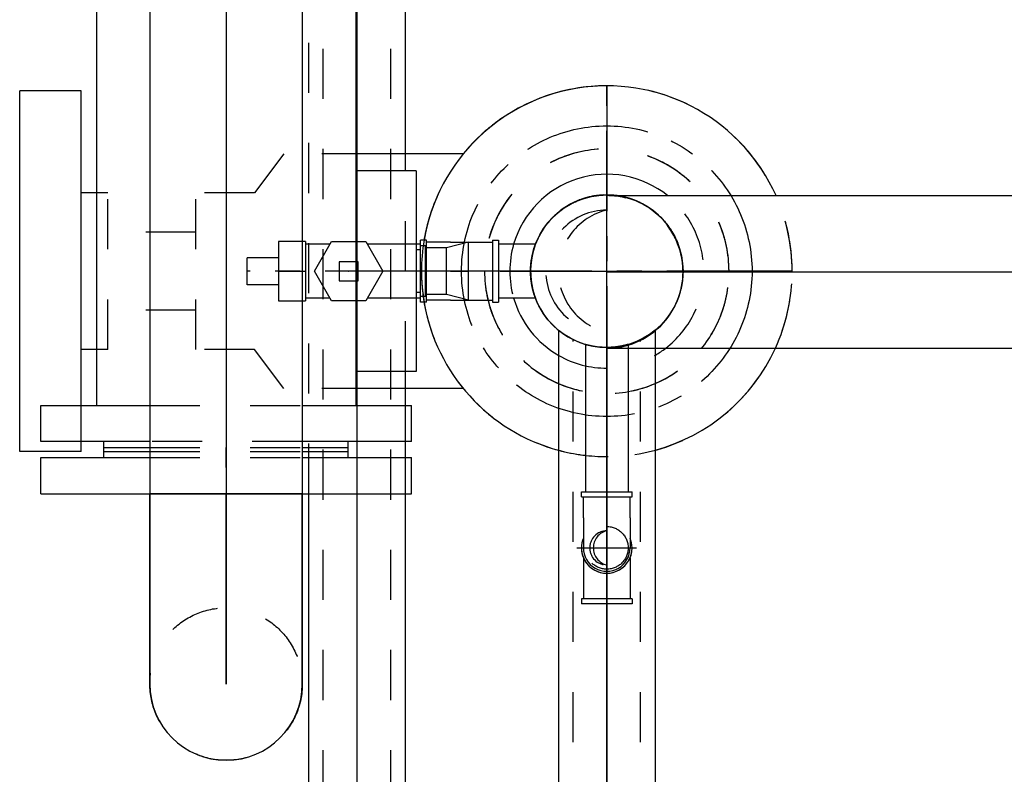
# Model space of a CAD drawing. Extents: x -156717 to 425753, y -51191 to 363295.
# Tile 124 of 256: x 86944 to 87435, y 111873 to 112250. Entities that reach past the tile are written whole.
import ezdxf
from ezdxf.enums import TextEntityAlignment as Align
from ezdxf.lldxf.tags import DXFTag

# ---------------------------------------------------------------- set-up
doc = ezdxf.new("R2010")
doc.units = 0
doc.header["$LTSCALE"] = 50
doc.linetypes.add('CENTER', pattern=[2, 1.25, -0.25, 0.25, -0.25])
doc.linetypes.add('STREEPJES', pattern=[0.1, 0.05, -0.05])
doc.layers.get('0').update_dxf_attribs({"linetype": 'CONTINUOUS'})
for name, color, linetype in [('WL541---_D', 111, 'CONTINUOUS'), ('WL541---_HARTLIJN', 8, 'CONTINUOUS'), ('WL561---_AANVOER_D', 20, 'CONTINUOUS'), ('WL561---_AANVOER_HARTLIJ', 8, 'CONTINUOUS'), ('WL561---_RETOUR_D', 21, 'CONTINUOUS'), ('WL561---_RETOUR_HARTLIJN', 8, 'CONTINUOUS')]:
    doc.layers.add(name, color=color, linetype=linetype)
doc.styles.add('BURO-025', font='ARIAL.TTF', dxfattribs={"height": 125})
tags = doc.linetypes.add('CENTER2', pattern=[28.575, 19.05, -3.175, 3.175, -3.175]).pattern_tags.tags
tags[10:11] = [DXFTag(74, 4), DXFTag(75, 0), DXFTag(340, '0'), DXFTag(46, 1.0), DXFTag(50, 0.0), DXFTag(44, 0.0), DXFTag(45, 0.0)]
tags[8:9] = [DXFTag(74, 4), DXFTag(75, 0), DXFTag(340, '0'), DXFTag(46, 1.0), DXFTag(50, 0.0), DXFTag(44, 0.0), DXFTag(45, 0.0)]
tags[6:7] = [DXFTag(74, 4), DXFTag(75, 0), DXFTag(340, '0'), DXFTag(46, 1.0), DXFTag(50, 0.0), DXFTag(44, 0.0), DXFTag(45, 0.0)]
tags[4:5] = [DXFTag(74, 4), DXFTag(75, 0), DXFTag(340, '0'), DXFTag(46, 1.0), DXFTag(50, 0.0), DXFTag(44, 0.0), DXFTag(45, 0.0)]

# ---------------------------------------------------------------- blocks, each defined once
blk = doc.blocks.new('*U1213')
at = {"color": 8, "linetype": 'STREEPJES', "ltscale": 10}
for p, q in [((37.26, 16.85, -605.52), (1033.26, 16.85, -605.52)), ((37.26, -16.85, -605.52), (1033.26, -16.85, -605.52))]:
    blk.add_line(p, q, dxfattribs=at)
at = {"layer": 'WL561---_RETOUR_HARTLIJN', "linetype": 'CENTER2'}
blk.add_line((0, 0, -605.52), (1033.26, 0, -605.52), dxfattribs=at)
at = {"layer": 'WL561---_RETOUR_D', "color": 2, "style": 'BURO-025'}
blk.add_attdef('POSNR', text='', height=125, dxfattribs=at).set_placement((0, 0), align=Align.MIDDLE)
blk = doc.blocks.new('*U1216')
at = {"color": 8, "linetype": 'STREEPJES', "ltscale": 10}
for p, q in [((216.31, 16.85, -694.47), (917.2, 16.85, -694.47)), ((216.31, -16.85, -694.47), (917.2, -16.85, -694.47))]:
    blk.add_line(p, q, dxfattribs=at)
blk.add_spline([(989.36, 0, -694.47), (989.01, -5.21, -694.47), (988.05, -9.9, -694.47), (986.84, -13.63, -694.47), (985.82, -16.03, -694.47), (985.43, -16.85, -694.47), (985.82, -16.03, -694.47), (986.84, -13.63, -694.47), (988.05, -9.9, -694.47), (989.01, -5.21, -694.47), (989.36, 0, -694.47), (989.01, 5.21, -694.47), (988.05, 9.9, -694.47), (986.84, 13.63, -694.47), (985.82, 16.03, -694.47), (985.43, 16.85, -694.47), (985.82, 16.03, -694.47), (986.84, 13.63, -694.47), (988.05, 9.9, -694.47), (989.01, 5.21, -694.47), (989.36, 0, -694.47)], degree=3, dxfattribs=at)
at = {"layer": 'WL561---_AANVOER_HARTLIJ', "linetype": 'CENTER2'}
blk.add_line((0, 0, -694.47), (917.2, 0, -694.47), dxfattribs=at)
at = {"layer": 'WL561---_AANVOER_D', "color": 2, "style": 'BURO-025'}
blk.add_attdef('POSNR', text='', height=125, dxfattribs=at).set_placement((0, 0), align=Align.MIDDLE)
blk = doc.blocks.new('*U1220')
at = {"color": 8, "linetype": 'STREEPJES', "ltscale": 10}
for p, q in [((0, 13.45, -1826.69), (18.46, 13.45, -1826.69)), ((0, -13.45, -1826.69), (18.46, -13.45, -1826.69))]:
    blk.add_line(p, q, dxfattribs=at)
blk.add_spline([(2.46, 0, -1826.69), (2.23, -4.16, -1826.69), (1.63, -7.91, -1826.69), (0.87, -10.88, -1826.69), (0.24, -12.79, -1826.69), (0, -13.45, -1826.69), (0.24, -12.79, -1826.69), (0.87, -10.88, -1826.69), (1.63, -7.91, -1826.69), (2.23, -4.16, -1826.69), (2.46, 0, -1826.69), (2.23, 4.16, -1826.69), (1.63, 7.91, -1826.69), (0.87, 10.88, -1826.69), (0.24, 12.79, -1826.69), (0, 13.45, -1826.69), (0.24, 12.79, -1826.69), (0.87, 10.88, -1826.69), (1.63, 7.91, -1826.69), (2.23, 4.16, -1826.69), (2.46, 0, -1826.69)], degree=3, dxfattribs=at)
at = {"layer": 'WL561---_AANVOER_HARTLIJ', "linetype": 'CENTER2'}
blk.add_line((0, 0, -1826.69), (33.46, 0, -1826.69), dxfattribs=at)
at = {"layer": 'WL561---_AANVOER_D', "color": 2, "style": 'BURO-025'}
blk.add_attdef('POSNR', text='', height=125, dxfattribs=at).set_placement((0, 0), align=Align.MIDDLE)
blk = doc.blocks.new('*U1221')
at = {"color": 8, "linetype": 'STREEPJES', "ltscale": 10}
for p, q in [((-12, 15.45, -1826.69), (-15, 15.45, -1826.69)), ((-15, -15.45, -1826.69), (-15, 15.45, -1826.69)), ((-12, -15.45, -1826.69), (-12, 15.45, -1826.69)), ((0, 14.45, -1826.69), (-12, 14.45, -1826.69)), ((0, 14.45, -1826.69), (11, 11.65, -1826.69)), ((0, 14.45, -1826.69), (0, -14.45, -1826.69)), ((11, 11.65, -1826.69), (21.4, 11.65, -1826.69)), ((11, 11.65, -1826.69), (11, -11.65, -1826.69)), ((21.4, 12.65, -1826.69), (24, 12.65, -1826.69)), ((21.4, 12.65, -1826.69), (21.4, -12.65, -1826.69)), ((24, 12.65, -1826.69), (24, -12.65, -1826.69)), ((0, -14.45, -1826.69), (-12, -14.45, -1826.69)), ((0, -14.45, -1826.69), (11, -11.65, -1826.69)), ((11, -11.65, -1826.69), (21.4, -11.65, -1826.69)), ((21.4, -12.65, -1826.69), (24, -12.65, -1826.69)), ((-12, -15.45, -1826.69), (-15, -15.45, -1826.69))]:
    blk.add_line(p, q, dxfattribs=at)
at = {"layer": 'WL561---_AANVOER_HARTLIJ', "linetype": 'CENTER2'}
blk.add_line((0, 0, -1826.69), (11, 0, -1826.69), dxfattribs=at)
at = {"layer": 'WL561---_AANVOER_D', "color": 2, "style": 'BURO-025'}
blk.add_attdef('POSNR', text='', height=125, dxfattribs=at).set_placement((0, 0), align=Align.MIDDLE)
blk = doc.blocks.new('*U1222')
at = {"color": 2, "ltscale": 10}
for p, q in [((15, 50, -1826.69), (45, 50, -1826.69)), ((15, -50, -1826.69), (15, 50, -1826.69)), ((45, 50, -1826.69), (45, -50, -1826.69)), ((13, 10.65, -1826.69), (15, 10.65, -1826.69)), ((13, -10.65, -1826.69), (15, -10.65, -1826.69)), ((15, -50, -1826.69), (45, -50, -1826.69))]:
    blk.add_line(p, q, dxfattribs=at)
at = {"layer": 'WL561---_AANVOER_D', "color": 2, "style": 'BURO-025', "flags": 1}
for tag in ['TYPE', 'FABR']:
    blk.add_attdef(tag, text='', height=125, dxfattribs=at).set_placement((0, 0), align=Align.MIDDLE)
blk = doc.blocks.new('*U1232')
at = {"color": 2, "ltscale": 10}
for p, q in [((-12, 15.45, -497.19), (-15, 15.45, -497.19)), ((-15, 12.65, -497.19), (-15, 15.45, -497.19)), ((-12, 11.65, -497.19), (-12, 15.45, -497.19)), ((0, 14.45, -497.19), (-12, 14.45, -497.19)), ((0, 14.45, -497.19), (9, 14.45, -497.19)), ((-15, -15.45, -497.19), (-15, -12.65, -497.19)), ((-12, -15.45, -497.19), (-12, -11.65, -497.19)), ((0, -14.45, -497.19), (-12, -14.45, -497.19)), ((0, -14.45, -497.19), (9, -14.45, -497.19)), ((-12, -15.45, -497.19), (-15, -15.45, -497.19))]:
    blk.add_line(p, q, dxfattribs=at)
at = {"color": 8, "linetype": 'STREEPJES', "ltscale": 10}
for p, q in [((21, 15.45, -497.19), (24, 15.45, -497.19)), ((21, 15.45, -497.19), (21, -15.45, -497.19)), ((24, 15.45, -497.19), (24, -15.45, -497.19)), ((-15, -12.65, -497.19), (-15, 12.65, -497.19)), ((-12, -11.65, -497.19), (-12, 11.65, -497.19)), ((9, 14.45, -497.19), (21, 14.45, -497.19)), ((9, -14.45, -497.19), (21, -14.45, -497.19)), ((21, -15.45, -497.19), (24, -15.45, -497.19))]:
    blk.add_line(p, q, dxfattribs=at)
at = {"layer": 'WL561---_AANVOER_HARTLIJ', "linetype": 'CENTER'}
blk.add_line((0, 0, -497.19), (9, 0, -497.19), dxfattribs=at)
at = {"layer": 'WL561---_AANVOER_D', "color": 2, "style": 'BURO-025'}
blk.add_attdef('POSNR', text='', height=125, dxfattribs=at).set_placement((0, 0), align=Align.MIDDLE)
at = {"layer": 'WL561---_AANVOER_D', "color": 2, "style": 'BURO-025', "flags": 1}
blk.add_attdef('FABR', text='', height=125, dxfattribs=at).set_placement((0, 0), align=Align.MIDDLE)
blk = doc.blocks.new('*U1233')
at = {"color": 8, "linetype": 'STREEPJES', "ltscale": 10}
for p, q in [((33.67, 0, -497.19), (42.21, 14.79, -497.19)), ((42.21, 14.79, -497.19), (59.29, 14.79, -497.19)), ((59.29, 14.79, -497.19), (67.83, 0, -497.19)), ((85.72, 14.79, -497.19), (72.27, 14.79, -497.19)), ((72.27, 0, -497.19), (72.27, 14.79, -497.19)), ((85.72, 0, -497.19), (85.72, 14.79, -497.19)), ((17, 13.45, -497.19), (41.43, 13.45, -497.19)), ((60.07, 13.45, -497.19), (72.27, 13.45, -497.19)), ((85.72, 6.73, -497.19), (101.5, 6.73, -497.19)), ((101.5, 6.73, -497.19), (101.5, -6.73, -497.19)), ((45.99, 4.76, -497.19), (45.99, -4.76, -497.19)), ((55.51, 4.76, -497.19), (45.99, 4.76, -497.19)), ((55.51, -4.76, -497.19), (55.51, 4.76, -497.19)), ((67.83, 0, -497.19), (59.29, -14.79, -497.19)), ((85.72, 0, -497.19), (72.27, 0, -497.19)), ((72.27, -14.79, -497.19), (72.27, 0, -497.19)), ((85.72, -14.79, -497.19), (85.72, 0, -497.19)), ((42.21, -14.79, -497.19), (33.67, 0, -497.19)), ((45.99, -4.76, -497.19), (55.51, -4.76, -497.19)), ((85.72, -6.73, -497.19), (101.5, -6.73, -497.19)), ((17, -13.45, -497.19), (41.43, -13.45, -497.19)), ((60.07, -13.45, -497.19), (72.27, -13.45, -497.19)), ((59.29, -14.79, -497.19), (42.21, -14.79, -497.19)), ((72.27, -14.79, -497.19), (85.72, -14.79, -497.19))]:
    blk.add_line(p, q, dxfattribs=at)
at = {"color": 2, "ltscale": 10}
for p, q in [((15, 13.45, -497.19), (17, 13.45, -497.19)), ((15, -13.45, -497.19), (17, -13.45, -497.19))]:
    blk.add_line(p, q, dxfattribs=at)
at = {"layer": 'WL561---_AANVOER_HARTLIJ', "linetype": 'CENTER'}
blk.add_line((0, 0, -497.19), (101.5, 0, -497.19), dxfattribs=at)
blk.add_circle((50.75, 0, -497.19), 0.075, dxfattribs=at)
at = {"layer": 'WL561---_AANVOER_D', "color": 2, "style": 'BURO-025'}
blk.add_attdef('POSNR', text='', height=125, dxfattribs=at).set_placement((0, 0), align=Align.MIDDLE)
at = {"layer": 'WL561---_AANVOER_D', "color": 2, "style": 'BURO-025', "flags": 1}
for tag in ['TYPE', 'FABR']:
    blk.add_attdef(tag, text='', height=125, dxfattribs=at).set_placement((0, 0), align=Align.MIDDLE)
blk = doc.blocks.new('*U1236')
at = {"color": 2, "ltscale": 10}
for p, q in [((-142, 92.5, -1497.5), (-124, 92.5, -1497.5)), ((-142, 38.05, -1497.5), (-142, 92.5, -1497.5)), ((-124, 92.5, -1497.5), (-124, 38.05, -1497.5)), ((142, 92.5, -1497.5), (124, 92.5, -1497.5)), ((124, 38.05, -1497.5), (124, 92.5, -1497.5)), ((142, 92.5, -1497.5), (142, 38.05, -1497.5)), ((-124, 64.75, -1497.5), (124, 64.75, -1497.5)), ((-145, 61, -1497.5), (-142, 61, -1497.5)), ((-145, 61, -1497.5), (-145, 38.05, -1497.5)), ((145, 61, -1497.5), (142, 61, -1497.5)), ((145, 38.05, -1497.5), (145, 61, -1497.5)), ((-145, -38.05, -1497.5), (-145, -61, -1497.5)), ((-142, -92.5, -1497.5), (-142, -38.05, -1497.5)), ((-124, -38.05, -1497.5), (-124, -92.5, -1497.5)), ((124, -92.5, -1497.5), (124, -38.05, -1497.5)), ((142, -38.05, -1497.5), (142, -92.5, -1497.5)), ((145, -61, -1497.5), (145, -38.05, -1497.5)), ((-145, -61, -1497.5), (-142, -61, -1497.5)), ((145, -61, -1497.5), (142, -61, -1497.5)), ((-124, -64.75, -1497.5), (124, -64.75, -1497.5)), ((-142, -92.5, -1497.5), (-124, -92.5, -1497.5)), ((142, -92.5, -1497.5), (124, -92.5, -1497.5))]:
    blk.add_line(p, q, dxfattribs=at)
at = {"color": 8, "linetype": 'STREEPJES', "ltscale": 10}
for p, q in [((-145, 38.05, -1497.5), (-145, -38.05, -1497.5)), ((-142, -38.05, -1497.5), (-142, 38.05, -1497.5)), ((-124, 38.05, -1497.5), (-124, -38.05, -1497.5)), ((124, -38.05, -1497.5), (124, 38.05, -1497.5)), ((142, 38.05, -1497.5), (142, -38.05, -1497.5)), ((145, -38.05, -1497.5), (145, 38.05, -1497.5))]:
    blk.add_line(p, q, dxfattribs=at)
at = {"layer": 'WL561---_RETOUR_HARTLIJN', "linetype": 'CENTER'}
blk.add_line((-145, 0, -1497.5), (145, 0, -1497.5), dxfattribs=at)
at = {"layer": 'WL561---_RETOUR_D', "color": 2, "style": 'BURO-025'}
blk.add_attdef('POSNR', text='', height=125, dxfattribs=at).set_placement((0, 0), align=Align.MIDDLE)
at = {"layer": 'WL561---_RETOUR_D', "color": 2, "style": 'BURO-025', "flags": 1}
for tag in ['TYPE', 'FABR']:
    blk.add_attdef(tag, text='', height=125, dxfattribs=at).set_placement((0, 0), align=Align.MIDDLE)
blk = doc.blocks.new('*U1240')
at = {"color": 8, "linetype": 'STREEPJES', "ltscale": 10}
for p, q in [((0, 38.05, -1687.5), (15, 38.05, -1687.5)), ((0, -18.8, -1687.5), (0, 38.05, -1687.5))]:
    blk.add_line(p, q, dxfattribs=at)
at = {"color": 0, "ltscale": 10}
for p, q in [((15, 38.05, -1687.5), (336, 38.05, -1687.5)), ((336, 38.05, -1687.5), (336, -38.05, -1687.5)), ((0, -38.05, -1687.5), (0, -18.8, -1687.5)), ((0, -38.05, -1687.5), (336, -38.05, -1687.5))]:
    blk.add_line(p, q, dxfattribs=at)
at = {"layer": 'WL561---_RETOUR_HARTLIJN', "linetype": 'CENTER2'}
blk.add_line((0, 0, -1687.5), (336, 0, -1687.5), dxfattribs=at)
at = {"layer": 'WL561---_RETOUR_D', "color": 2, "style": 'BURO-025'}
blk.add_attdef('POSNR', text='', height=125, dxfattribs=at).set_placement((0, 0), align=Align.MIDDLE)
blk = doc.blocks.new('*U1241')
at = {"color": 0, "ltscale": 10}
for p, q in [((-38.05, 82.49, -1687.5), (-38.05, 95, -1687.5)), ((-38.05, 95, -1687.5), (38.05, 95, -1687.5)), ((38.05, 82.49, -1687.5), (38.05, 95, -1687.5)), ((-38.05, 58.33, -1687.5), (-38.05, 82.49, -1687.5)), ((38.05, 58.33, -1687.5), (38.05, 82.49, -1687.5)), ((-38.05, 36.67, -1687.5), (-38.05, 58.33, -1687.5)), ((38.05, 36.67, -1687.5), (38.05, 58.33, -1687.5)), ((-38.05, 18.98, -1687.5), (-38.05, 36.67, -1687.5)), ((38.05, 18.98, -1687.5), (38.05, 36.67, -1687.5)), ((-38.05, 6.47, -1687.5), (-38.05, 18.98, -1687.5)), ((38.05, 6.47, -1687.5), (38.05, 18.98, -1687.5)), ((-38.05, 0, -1687.5), (-38.05, 6.47, -1687.5)), ((38.05, 0, -1687.5), (38.05, 6.47, -1687.5))]:
    blk.add_line(p, q, dxfattribs=at)
blk.add_arc((0, 0, -1687.5), 38.05, 180, 0, dxfattribs=at)
at = {"layer": 'WL561---_RETOUR_HARTLIJN', "linetype": 'CENTER2'}
blk.add_line((0, 0, -1687.5), (0, 95, -1687.5), dxfattribs=at)
at = {"layer": 'WL561---_RETOUR_D', "color": 2, "style": 'BURO-025'}
blk.add_attdef('POSNR', text='', height=125, dxfattribs=at).set_placement((0, 0), align=Align.MIDDLE)
blk = doc.blocks.new('*U1242')
at = {"color": 8, "linetype": 'STREEPJES', "ltscale": 10}
for p, q in [((-95, 38.05, -1497.5), (-82.49, 38.05, -1497.5)), ((-95, -38.05, -1497.5), (-95, 38.05, -1497.5)), ((-82.49, 38.05, -1497.5), (-58.33, 38.05, -1497.5)), ((-58.33, 38.05, -1497.5), (-36.67, 38.05, -1497.5)), ((-36.67, 38.05, -1497.5), (-18.98, 38.05, -1497.5)), ((-18.98, 38.05, -1497.5), (-6.47, 38.05, -1497.5)), ((-6.47, 38.05, -1497.5), (0, 38.05, -1497.5)), ((-95, -38.05, -1497.5), (-82.49, -38.05, -1497.5)), ((-82.49, -38.05, -1497.5), (-58.33, -38.05, -1497.5)), ((-58.33, -38.05, -1497.5), (-36.67, -38.05, -1497.5)), ((-36.67, -38.05, -1497.5), (-18.98, -38.05, -1497.5)), ((-18.98, -38.05, -1497.5), (-6.47, -38.05, -1497.5)), ((-6.47, -38.05, -1497.5), (0, -38.05, -1497.5))]:
    blk.add_line(p, q, dxfattribs=at)
blk.add_circle((0, 0, -1497.5), 38.05, dxfattribs=at)
at = {"layer": 'WL561---_RETOUR_HARTLIJN', "linetype": 'CENTER2'}
blk.add_line((-95, 0, -1497.5), (0, 0, -1497.5), dxfattribs=at)
at = {"layer": 'WL561---_RETOUR_D', "color": 2, "style": 'BURO-025'}
blk.add_attdef('POSNR', text='', height=125, dxfattribs=at).set_placement((0, 0), align=Align.MIDDLE)
blk = doc.blocks.new('*U1243')
at = {"color": 2, "ltscale": 10}
for p, q in [((0, 61, -1497.5), (2, 61, -1497.5)), ((0, 61, -1497.5), (0, 38.05, -1497.5)), ((2, 61, -1497.5), (2, 38.05, -1497.5)), ((0, -38.05, -1497.5), (0, -61, -1497.5)), ((2, -38.05, -1497.5), (2, -61, -1497.5)), ((0, -61, -1497.5), (2, -61, -1497.5))]:
    blk.add_line(p, q, dxfattribs=at)
at = {"color": 8, "linetype": 'STREEPJES', "ltscale": 10}
for p, q in [((0, 38.05, -1497.5), (0, -38.05, -1497.5)), ((2, 38.05, -1497.5), (2, -38.05, -1497.5))]:
    blk.add_line(p, q, dxfattribs=at)
at = {"layer": 'WL561---_RETOUR_HARTLIJN', "linetype": 'CENTER2'}
blk.add_line((0, 0, -1497.5), (2, 0, -1497.5), dxfattribs=at)
blk = doc.blocks.new('*U1244')
at = {"color": 2, "ltscale": 10}
for p, q in [((-21, 92.5, -1497.5), (-3, 92.5, -1497.5)), ((-21, 92.5, -1497.5), (-21, 38.05, -1497.5)), ((-3, 92.5, -1497.5), (-3, 38.05, -1497.5)), ((-3, 61, -1497.5), (0, 61, -1497.5)), ((0, 61, -1497.5), (0, 38.05, -1497.5)), ((0, 61, -1497.5), (0, 38.05, -1497.5)), ((-21, -38.05, -1497.5), (-21, -92.5, -1497.5)), ((-3, -38.05, -1497.5), (-3, -92.5, -1497.5)), ((0, -38.05, -1497.5), (0, -61, -1497.5)), ((0, -38.05, -1497.5), (0, -61, -1497.5)), ((-3, -61, -1497.5), (0, -61, -1497.5)), ((-21, -92.5, -1497.5), (-3, -92.5, -1497.5))]:
    blk.add_line(p, q, dxfattribs=at)
at = {"color": 8, "linetype": 'STREEPJES', "ltscale": 10}
for p, q in [((-21, 38.05, -1497.5), (-21, -38.05, -1497.5)), ((-3, 38.05, -1497.5), (-3, -38.05, -1497.5)), ((0, 38.05, -1497.5), (0, -38.05, -1497.5)), ((0, 38.05, -1497.5), (0, -38.05, -1497.5))]:
    blk.add_line(p, q, dxfattribs=at)
at = {"layer": 'WL561---_RETOUR_HARTLIJN', "linetype": 'CENTER'}
blk.add_line((-8, 0, -1497.5), (0, 0, -1497.5), dxfattribs=at)
at = {"layer": 'WL561---_RETOUR_D', "color": 2, "style": 'BURO-025'}
blk.add_attdef('POSNR', text='', height=125, dxfattribs=at).set_placement((0, 0), align=Align.MIDDLE)
at = {"layer": 'WL561---_RETOUR_D', "color": 2, "style": 'BURO-025', "flags": 1}
blk.add_attdef('FABR', text='', height=125, dxfattribs=at).set_placement((0, 0), align=Align.MIDDLE)
blk = doc.blocks.new('*U1254')
at = {"color": 0, "ltscale": 10}
for p, q in [((-5.21, 37.69, -3000), (-7.31, 37.34, -3000)), ((16.85, 34.12, -3000), (14.34, 35.24, -3000))]:
    blk.add_line(p, q, dxfattribs=at)
blk.add_circle((0, 0, -3000), 38.05, dxfattribs=at)
for start, end in [(111.6623, 160.3556), (69.0064, 82.2415), (0, 52.5871), (163.383, 180)]:
    blk.add_arc((0, 0, -3000), 38.05, start, end, dxfattribs=at)
at = {"layer": 'WL561---_AANVOER_HARTLIJ', "linetype": 'CENTER'}
blk.add_circle((0, 0, -3000), 0.075, dxfattribs=at)
at = {"layer": 'WL561---_AANVOER_D', "color": 2, "style": 'BURO-025'}
blk.add_attdef('POSNR', text='', height=125, dxfattribs=at).set_placement((0, 0), align=Align.MIDDLE)
blk = doc.blocks.new('*U1255')
at = {"color": 2, "ltscale": 10}
for radius, start, end in [(92.5, 105.2301, 155.4733), (92.5, 105.2301, 155.4733), (92.5, 9.615, 74.9616), (92.5, 9.615, 74.9616), (48.38, 120.1515, 127.4652), (48.38, 16.1422, 60.257), (48.38, 231.1986, 343.8578), (92.5, 204.0533, 350.385)]:
    blk.add_arc((0, 0, -432.72), radius, start, end, dxfattribs=at)
at = {"color": 8, "linetype": 'STREEPJES', "ltscale": 10}
for radius, start, end in [(92.5, 74.9616, 105.2301), (92.5, 74.9616, 105.2301), (48.38, 60.257, 120.1515), (92.5, 155.4733, 180), (92.5, 155.4733, 180), (48.38, 127.4652, 231.1986), (92.5, 350.385, 9.615), (92.5, 0, 9.615), (48.38, 343.8578, 16.1422), (92.5, 180.18, 204.0533)]:
    blk.add_arc((0, 0, -432.72), radius, start, end, dxfattribs=at)
at = {"layer": 'WL561---_AANVOER_HARTLIJ', "linetype": 'CENTER'}
for p, q in [((0, -92.5, -432.72), (0, 92.5, -432.72)), ((-92.5, 0, -432.72), (92.5, 0, -432.72))]:
    blk.add_line(p, q, dxfattribs=at)
for radius in [72.5, 0.075]:
    blk.add_circle((0, 0, -432.72), radius, dxfattribs=at)
at = {"layer": 'WL561---_AANVOER_D', "color": 2, "style": 'BURO-025'}
blk.add_attdef('POSNR', text='', height=125, dxfattribs=at).set_placement((0, 0), align=Align.MIDDLE)
at = {"layer": 'WL561---_AANVOER_D', "color": 2, "style": 'BURO-025', "flags": 1}
blk.add_attdef('FABR', text='', height=125, dxfattribs=at).set_placement((0, 0), align=Align.MIDDLE)
blk = doc.blocks.new('*U1256')
at = {"color": 8, "linetype": 'STREEPJES', "ltscale": 10}
for p, q in [((0, 13.45, -497.19), (18.46, 13.45, -497.19)), ((0, -13.45, -497.19), (18.46, -13.45, -497.19))]:
    blk.add_line(p, q, dxfattribs=at)
blk.add_spline([(2.46, 0, -497.19), (2.23, -4.16, -497.19), (1.63, -7.91, -497.19), (0.87, -10.88, -497.19), (0.24, -12.79, -497.19), (0, -13.45, -497.19), (0.24, -12.79, -497.19), (0.87, -10.88, -497.19), (1.63, -7.91, -497.19), (2.23, -4.16, -497.19), (2.46, 0, -497.19), (2.23, 4.16, -497.19), (1.63, 7.91, -497.19), (0.87, 10.88, -497.19), (0.24, 12.79, -497.19), (0, 13.45, -497.19), (0.24, 12.79, -497.19), (0.87, 10.88, -497.19), (1.63, 7.91, -497.19), (2.23, 4.16, -497.19), (2.46, 0, -497.19)], degree=3, dxfattribs=at)
at = {"layer": 'WL561---_AANVOER_HARTLIJ', "linetype": 'CENTER2'}
blk.add_line((0, 0, -497.19), (33.46, 0, -497.19), dxfattribs=at)
at = {"layer": 'WL561---_AANVOER_D', "color": 2, "style": 'BURO-025'}
blk.add_attdef('POSNR', text='', height=125, dxfattribs=at).set_placement((0, 0), align=Align.MIDDLE)
blk = doc.blocks.new('*U1282')
at = {"color": 8, "linetype": 'STREEPJES', "ltscale": 10}
for p, q in [((-12, 15.45, -2076.69), (-15, 15.45, -2076.69)), ((-15, -15.45, -2076.69), (-15, 15.45, -2076.69)), ((-12, -15.45, -2076.69), (-12, 15.45, -2076.69)), ((0, 14.45, -2076.69), (-12, 14.45, -2076.69)), ((0, 14.45, -2076.69), (11, 11.65, -2076.69)), ((0, 14.45, -2076.69), (0, -14.45, -2076.69)), ((11, 11.65, -2076.69), (21.4, 11.65, -2076.69)), ((11, 11.65, -2076.69), (11, -11.65, -2076.69)), ((21.4, 12.65, -2076.69), (24, 12.65, -2076.69)), ((21.4, 12.65, -2076.69), (21.4, -12.65, -2076.69)), ((24, 12.65, -2076.69), (24, -12.65, -2076.69)), ((0, -14.45, -2076.69), (-12, -14.45, -2076.69)), ((0, -14.45, -2076.69), (11, -11.65, -2076.69)), ((11, -11.65, -2076.69), (21.4, -11.65, -2076.69)), ((21.4, -12.65, -2076.69), (24, -12.65, -2076.69)), ((-12, -15.45, -2076.69), (-15, -15.45, -2076.69))]:
    blk.add_line(p, q, dxfattribs=at)
at = {"layer": 'WL561---_AANVOER_HARTLIJ', "linetype": 'CENTER2'}
blk.add_line((0, 0, -2076.69), (11, 0, -2076.69), dxfattribs=at)
at = {"layer": 'WL561---_AANVOER_D', "color": 2, "style": 'BURO-025'}
blk.add_attdef('POSNR', text='', height=125, dxfattribs=at).set_placement((0, 0), align=Align.MIDDLE)
blk = doc.blocks.new('*U1283')
at = {"color": 8, "linetype": 'STREEPJES', "ltscale": 10}
for p, q in [((0, 13.45, -2076.69), (18.46, 13.45, -2076.69)), ((0, -13.45, -2076.69), (18.46, -13.45, -2076.69))]:
    blk.add_line(p, q, dxfattribs=at)
blk.add_spline([(2.46, 0, -2076.69), (2.23, -4.16, -2076.69), (1.63, -7.91, -2076.69), (0.87, -10.88, -2076.69), (0.24, -12.79, -2076.69), (0, -13.45, -2076.69), (0.24, -12.79, -2076.69), (0.87, -10.88, -2076.69), (1.63, -7.91, -2076.69), (2.23, -4.16, -2076.69), (2.46, 0, -2076.69), (2.23, 4.16, -2076.69), (1.63, 7.91, -2076.69), (0.87, 10.88, -2076.69), (0.24, 12.79, -2076.69), (0, 13.45, -2076.69), (0.24, 12.79, -2076.69), (0.87, 10.88, -2076.69), (1.63, 7.91, -2076.69), (2.23, 4.16, -2076.69), (2.46, 0, -2076.69)], degree=3, dxfattribs=at)
at = {"layer": 'WL561---_AANVOER_HARTLIJ', "linetype": 'CENTER2'}
blk.add_line((0, 0, -2076.69), (33.46, 0, -2076.69), dxfattribs=at)
at = {"layer": 'WL561---_AANVOER_D', "color": 2, "style": 'BURO-025'}
blk.add_attdef('POSNR', text='', height=125, dxfattribs=at).set_placement((0, 0), align=Align.MIDDLE)
blk = doc.blocks.new('*U1284')
at = {"color": 0, "ltscale": 10}
for p, q in [((-12, 15.45, -2326.69), (-15, 15.45, -2326.69)), ((-15, -15.45, -2326.69), (-15, 15.45, -2326.69)), ((-12, -15.45, -2326.69), (-12, 15.45, -2326.69)), ((0, 14.45, -2326.69), (-12, 14.45, -2326.69)), ((0, 14.45, -2326.69), (11, 11.65, -2326.69)), ((0, 14.45, -2326.69), (0, -14.45, -2326.69)), ((11, 11.65, -2326.69), (21.4, 11.65, -2326.69)), ((11, 11.65, -2326.69), (11, -11.65, -2326.69)), ((21.4, 12.65, -2326.69), (24, 12.65, -2326.69)), ((21.4, 12.65, -2326.69), (21.4, -12.65, -2326.69)), ((24, 12.65, -2326.69), (24, -12.65, -2326.69)), ((0, -14.45, -2326.69), (-12, -14.45, -2326.69)), ((0, -14.45, -2326.69), (11, -11.65, -2326.69)), ((11, -11.65, -2326.69), (21.4, -11.65, -2326.69)), ((21.4, -12.65, -2326.69), (24, -12.65, -2326.69)), ((-12, -15.45, -2326.69), (-15, -15.45, -2326.69))]:
    blk.add_line(p, q, dxfattribs=at)
at = {"layer": 'WL561---_AANVOER_HARTLIJ', "linetype": 'CENTER2'}
blk.add_line((0, 0, -2326.69), (11, 0, -2326.69), dxfattribs=at)
at = {"layer": 'WL561---_AANVOER_D', "color": 2, "style": 'BURO-025'}
blk.add_attdef('POSNR', text='', height=125, dxfattribs=at).set_placement((0, 0), align=Align.MIDDLE)
blk = doc.blocks.new('*U1285')
at = {"color": 0, "ltscale": 10}
for p, q in [((0, 13.45, -2326.69), (18.46, 13.45, -2326.69)), ((0, -13.45, -2326.69), (18.46, -13.45, -2326.69))]:
    blk.add_line(p, q, dxfattribs=at)
at = {"color": 8, "linetype": 'STREEPJES', "ltscale": 10}
blk.add_spline([(2.46, 0, -2326.69), (2.23, -4.16, -2326.69), (1.63, -7.91, -2326.69), (0.87, -10.88, -2326.69), (0.24, -12.79, -2326.69), (0, -13.45, -2326.69), (0.24, -12.79, -2326.69), (0.87, -10.88, -2326.69), (1.63, -7.91, -2326.69), (2.23, -4.16, -2326.69), (2.46, 0, -2326.69), (2.23, 4.16, -2326.69), (1.63, 7.91, -2326.69), (0.87, 10.88, -2326.69), (0.24, 12.79, -2326.69), (0, 13.45, -2326.69), (0.24, 12.79, -2326.69), (0.87, 10.88, -2326.69), (1.63, 7.91, -2326.69), (2.23, 4.16, -2326.69), (2.46, 0, -2326.69)], degree=3, dxfattribs=at)
at = {"layer": 'WL561---_AANVOER_HARTLIJ', "linetype": 'CENTER2'}
blk.add_line((0, 0, -2326.69), (33.46, 0, -2326.69), dxfattribs=at)
at = {"layer": 'WL561---_AANVOER_D', "color": 2, "style": 'BURO-025'}
blk.add_attdef('POSNR', text='', height=125, dxfattribs=at).set_placement((0, 0), align=Align.MIDDLE)
blk = doc.blocks.new('*U1297')
at = {"color": 0, "ltscale": 10}
for p, q in [((282.15, 24.15, -800), (462, 24.15, -800)), ((308, -24.15, -800), (462, -24.15, -800)), ((480, -24.15, -800), (488, -24.15, -800)), ((506, -24.15, -800), (523, -24.15, -800)), ((623, -24.15, -800), (754, -24.15, -800))]:
    blk.add_line(p, q, dxfattribs=at)
at = {"color": 8, "linetype": 'STREEPJES', "ltscale": 10}
for p, q in [((462, 24.15, -800), (836, 24.15, -800)), ((462, -24.15, -800), (480, -24.15, -800)), ((488, -24.15, -800), (506, -24.15, -800)), ((523, -24.15, -800), (623, -24.15, -800))]:
    blk.add_line(p, q, dxfattribs=at)
at = {"layer": 'WL561---_RETOUR_HARTLIJN', "linetype": 'CENTER2'}
blk.add_line((0, 0, -800), (836, 0, -800), dxfattribs=at)
at = {"layer": 'WL561---_RETOUR_D', "color": 2, "style": 'BURO-025'}
blk.add_attdef('POSNR', text='', height=125, dxfattribs=at).set_placement((0, 0), align=Align.MIDDLE)
blk = doc.blocks.new('*U1298')
at = {"color": 0, "ltscale": 10}
for p, q in [((0, 24.15, -800.39), (228.47, 24.15, -800.39)), ((0, -24.15, -800.39), (0, 24.15, -800.39)), ((0, -24.15, -800.39), (219.6, -24.15, -800.39))]:
    blk.add_line(p, q, dxfattribs=at)
at = {"color": 8, "linetype": 'STREEPJES', "ltscale": 10}
blk.add_line((219.6, -24.15, -800.39), (228.72, -24.15, -800.39), dxfattribs=at)
blk.add_spline([(296.05, 0, -800.39), (295.28, -7.46, -800.39), (293.24, -14.2, -800.39), (290.56, -19.54, -800.39), (288.22, -22.97, -800.39), (287.28, -24.15, -800.39), (288.22, -22.97, -800.39), (290.56, -19.54, -800.39), (293.24, -14.2, -800.39), (295.28, -7.46, -800.39), (296.05, 0, -800.39), (295.34, 7.46, -800.39), (293.36, 14.2, -800.39), (290.74, 19.54, -800.39), (288.45, 22.97, -800.39), (287.53, 24.15, -800.39), (288.45, 22.97, -800.39), (290.74, 19.54, -800.39), (293.36, 14.2, -800.39), (295.34, 7.46, -800.39), (296.05, 0, -800.39)], degree=3, dxfattribs=at)
at = {"layer": 'WL561---_AANVOER_HARTLIJ', "linetype": 'CENTER2'}
blk.add_line((0, 0, -800.39), (248.6, 0, -800.39), dxfattribs=at)
at = {"layer": 'WL561---_AANVOER_D', "color": 2, "style": 'BURO-025'}
blk.add_attdef('POSNR', text='', height=125, dxfattribs=at).set_placement((0, 0), align=Align.MIDDLE)
blk = doc.blocks.new('*U1305')
at = {"color": 8, "linetype": 'STREEPJES', "ltscale": 10}
blk.add_circle((0, 0, -2935), 10.65, dxfattribs=at)
blk.add_circle((0, 0, -2935), 10.65, dxfattribs=at)
for centre, radius, start, end in [((0, 0, -2935), 8.52, 270, 90), ((-2.02, 0, -2935), 8.76, 283.3512, 76.6488)]:
    blk.add_arc(centre, radius, start, end, dxfattribs=at)
at = {"layer": 'WL561---_AANVOER_HARTLIJ', "linetype": 'CENTER2'}
for p, q in [((0, 14.91, -2935), (0, -14.91, -2935)), ((14.91, 0, -2935), (-14.91, 0, -2935))]:
    blk.add_line(p, q, dxfattribs=at)
blk.add_circle((0, 0, -2935), 0.075, dxfattribs=at)
at = {"layer": 'WL561---_AANVOER_D', "color": 2, "style": 'BURO-025'}
blk.add_attdef('POSNR', text='', height=125, dxfattribs=at).set_placement((0, 0), align=Align.MIDDLE)
blk = doc.blocks.new('*U1306')
at = {"color": 0, "ltscale": 10}
for p, q in [((-12.65, 25.4, -1799.84), (-12.65, 28, -1799.84)), ((-12.65, 28, -1799.84), (12.65, 28, -1799.84)), ((-12.65, 25.4, -1799.84), (12.65, 25.4, -1799.84)), ((-11.65, 15, -1799.84), (-11.65, 25.4, -1799.84)), ((11.65, 15, -1799.84), (11.65, 25.4, -1799.84)), ((12.65, 25.4, -1799.84), (12.65, 28, -1799.84)), ((-11.65, 4.93, -1799.84), (-11.65, 15, -1799.84)), ((11.65, 4.93, -1799.84), (11.65, 15, -1799.84))]:
    blk.add_line(p, q, dxfattribs=at)
for start, end in [(337.0652, 22.9348), (337.0652, 22.9348), (0, 22.9348), (337.0652, 0)]:
    blk.add_arc((0, 0, -1799.84), 12.65, start, end, dxfattribs=at)
at = {"layer": 'WL561---_AANVOER_HARTLIJ', "linetype": 'CENTER2'}
blk.add_line((0, 0, -1799.84), (0, 15, -1799.84), dxfattribs=at)
blk.add_circle((0, 0, -1799.84), 0.075, dxfattribs=at)
at = {"layer": 'WL561---_AANVOER_D', "color": 2, "style": 'BURO-025'}
blk.add_attdef('POSNR', text='', height=125, dxfattribs=at).set_placement((0, 0), align=Align.MIDDLE)
blk = doc.blocks.new('*U1307')
at = {"color": 0, "ltscale": 10}
for p, q in [((0, 10.65, -2950), (73.52, 10.65, -2950)), ((0, -10.65, -2950), (73.52, -10.65, -2950))]:
    blk.add_line(p, q, dxfattribs=at)
at = {"color": 8, "linetype": 'STREEPJES', "ltscale": 10}
blk.add_spline([(1.52, 0, -2950), (1.38, -3.29, -2950), (1, -6.26, -2950), (0.53, -8.62, -2950), (0.15, -10.13, -2950), (0, -10.65, -2950), (0.15, -10.13, -2950), (0.53, -8.62, -2950), (1, -6.26, -2950), (1.38, -3.29, -2950), (1.52, 0, -2950), (1.38, 3.29, -2950), (1, 6.26, -2950), (0.53, 8.62, -2950), (0.15, 10.13, -2950), (0, 10.65, -2950), (0.15, 10.13, -2950), (0.53, 8.62, -2950), (1, 6.26, -2950), (1.38, 3.29, -2950), (1.52, 0, -2950)], degree=3, dxfattribs=at)
at = {"layer": 'WL561---_AANVOER_HARTLIJ', "linetype": 'CENTER2'}
blk.add_line((0, 0, -2950), (86.52, 0, -2950), dxfattribs=at)
at = {"layer": 'WL561---_AANVOER_D', "color": 2, "style": 'BURO-025'}
blk.add_attdef('POSNR', text='', height=125, dxfattribs=at).set_placement((0, 0), align=Align.MIDDLE)
blk = doc.blocks.new('*U1308')
at = {"color": 0, "ltscale": 10}
for p, q in [((-25.4, 12.65, -2950), (-28, 12.65, -2950)), ((-28, -12.65, -2950), (-28, 12.65, -2950)), ((-25.4, -12.65, -2950), (-25.4, 12.65, -2950)), ((-15, 11.65, -2950), (-25.4, 11.65, -2950)), ((-15, 11.65, -2950), (-13.03, 11.65, -2950)), ((-13.03, 11.65, -2950), (-9.21, 11.65, -2950)), ((-9.21, 11.65, -2950), (-5.79, 11.65, -2950)), ((-5.79, 11.65, -2950), (-3, 11.65, -2950)), ((-3, 11.65, -2950), (-1.02, 11.65, -2950)), ((-1.02, 11.65, -2950), (0, 11.65, -2950)), ((-25.4, -12.65, -2950), (-28, -12.65, -2950)), ((-15, -11.65, -2950), (-25.4, -11.65, -2950)), ((-15, -11.65, -2950), (-13.03, -11.65, -2950)), ((-13.03, -11.65, -2950), (-9.21, -11.65, -2950)), ((-9.21, -11.65, -2950), (-5.79, -11.65, -2950)), ((-5.79, -11.65, -2950), (-3, -11.65, -2950)), ((-3, -11.65, -2950), (-1.02, -11.65, -2950)), ((-1.02, -11.65, -2950), (0, -11.65, -2950))]:
    blk.add_line(p, q, dxfattribs=at)
for radius, start, end in [(12.65, 247.0652, 90), (12.65, 90.18, 112.9348), (12.65, 270, 90), (11.65, 270, 90)]:
    blk.add_arc((0, 0, -2950), radius, start, end, dxfattribs=at)
at = {"layer": 'WL561---_AANVOER_HARTLIJ', "linetype": 'CENTER2'}
blk.add_line((-15, 0, -2950), (0, 0, -2950), dxfattribs=at)
at = {"layer": 'WL561---_AANVOER_D', "color": 2, "style": 'BURO-025'}
blk.add_attdef('POSNR', text='', height=125, dxfattribs=at).set_placement((0, 0), align=Align.MIDDLE)
blk = doc.blocks.new('*U1333')
at = {"color": 8, "linetype": 'STREEPJES', "ltscale": 10}
blk.add_circle((0, 0), 38.05, dxfattribs=at)
for centre, radius, start, end in [((0, 0), 30.44, 90, 270), ((7.22, 0), 31.29, 103.3512, 256.6488)]:
    blk.add_arc(centre, radius, start, end, dxfattribs=at)
at = {"layer": 'WL561---_AANVOER_HARTLIJ', "linetype": 'CENTER2'}
for p, q in [((0, -53.27), (0, 53.27)), ((-53.27, 0), (53.27, 0))]:
    blk.add_line(p, q, dxfattribs=at)
blk.add_circle((0, 0), 0.075, dxfattribs=at)
at = {"layer": 'WL561---_AANVOER_D', "color": 2, "style": 'BURO-025'}
blk.add_attdef('POSNR', text='', height=125, dxfattribs=at).set_placement((0, 0), align=Align.MIDDLE)
blk = doc.blocks.new('*U1334')
at = {"color": 2, "ltscale": 10}
for p, q in [((-90, 262.24, -285.72), (-90, 293, -285.72)), ((-90, 293, -285.72), (90, 293, -285.72)), ((90, 262.24, -285.72), (90, 293, -285.72)), ((-90, 262.24, -285.72), (-85, 262.24, -285.72)), ((-67, 262.24, -285.72), (90, 262.24, -285.72)), ((-39.04, 254.75, -285.72), (-39.04, 262.24, -285.72)), ((39.04, 254.75, -285.72), (39.04, 262.24, -285.72)), ((-58.56, 71.6, -285.72), (-58.56, 100.48, -285.72)), ((58.56, 71.6, -285.72), (58.56, 100.48, -285.72))]:
    blk.add_line(p, q, dxfattribs=at)
at = {"color": 8, "linetype": 'STREEPJES', "ltscale": 10}
for p, q in [((-85, 262.24, -285.72), (-67, 262.24, -285.72)), ((-39.04, 249.05, -285.72), (-39.04, 254.75, -285.72)), ((39.04, 249.05, -285.72), (39.04, 254.75, -285.72)), ((-39.04, 249.05, -285.72), (39.04, 249.05, -285.72)), ((-19.52, 205.1, -285.72), (-19.52, 249.05, -285.72)), ((19.52, 205.1, -285.72), (19.52, 249.05, -285.72)), ((-39.04, 175.8, -285.72), (-39.04, 205.1, -285.72)), ((-39.04, 205.1, -285.72), (39.04, 205.1, -285.72)), ((39.04, 175.8, -285.72), (39.04, 205.1, -285.72)), ((-58.56, 161.15, -285.72), (-39.04, 175.8, -285.72)), ((58.56, 161.15, -285.72), (39.04, 175.8, -285.72)), ((-58.56, 117.2, -285.72), (-58.56, 161.15, -285.72)), ((58.56, 117.2, -285.72), (58.56, 161.15, -285.72)), ((-58.56, 100.48, -285.72), (-58.56, 117.2, -285.72)), ((58.56, 100.48, -285.72), (58.56, 117.2, -285.72)), ((-10.65, 91.88, -285.72), (-15.45, 91.2, -285.72)), ((15.45, 91.2, -285.72), (12.65, 91.63, -285.72))]:
    blk.add_line(p, q, dxfattribs=at)
at = {"color": 2, "ltscale": 10}
blk.add_arc((0, 0, -285.72), 92.5, 0, 50.7222, dxfattribs=at)
at = {"color": 8, "linetype": 'STREEPJES', "ltscale": 10}
for start, end in [(164.9616, 195.2301), (270.18, 294.0533)]:
    blk.add_arc((0, 0, -285.72), 92.5, start, end, dxfattribs=at)
at = {"layer": 'WL561---_AANVOER_HARTLIJ', "linetype": 'CENTER'}
blk.add_circle((0, 0, -285.72), 0.075, dxfattribs=at)
at = {"layer": 'WL561---_AANVOER_D', "color": 2, "style": 'BURO-025'}
blk.add_attdef('POSNR', text='', height=125, dxfattribs=at).set_placement((0, 0), align=Align.MIDDLE)
at = {"layer": 'WL561---_AANVOER_D', "color": 2, "style": 'BURO-025', "flags": 1}
for tag in ['TYPE', 'FABR']:
    blk.add_attdef(tag, text='', height=125, dxfattribs=at).set_placement((0, 0), align=Align.MIDDLE)
blk = doc.blocks.new('*U1335')
at = {"color": 8, "linetype": 'STREEPJES', "ltscale": 10}
for radius, end in [(92.5, 180), (92.5, 359.82), (61, 180), (61, 359.82), (61, 359.82)]:
    blk.add_arc((0, 0, -138.72), radius, 0, end, dxfattribs=at)
at = {"layer": 'WL561---_AANVOER_HARTLIJ', "linetype": 'CENTER'}
for p, q in [((0, -92.5, -138.72), (0, 92.5, -138.72)), ((92.5, 0, -138.72), (-92.5, 0, -138.72))]:
    blk.add_line(p, q, dxfattribs=at)
for radius in [72.5, 0.075]:
    blk.add_circle((0, 0, -138.72), radius, dxfattribs=at)
at = {"layer": 'WL561---_AANVOER_D', "color": 2, "style": 'BURO-025'}
blk.add_attdef('POSNR', text='', height=125, dxfattribs=at).set_placement((0, 0), align=Align.MIDDLE)
at = {"layer": 'WL561---_AANVOER_D', "color": 2, "style": 'BURO-025', "flags": 1}
blk.add_attdef('FABR', text='', height=125, dxfattribs=at).set_placement((0, 0), align=Align.MIDDLE)
blk = doc.blocks.new('*U1336')
at = {"color": 8, "linetype": 'STREEPJES', "ltscale": 10}
for end in [180, 359.82]:
    blk.add_arc((0, 0, -138.72), 61, 0, end, dxfattribs=at)
at = {"layer": 'WL561---_AANVOER_HARTLIJ', "linetype": 'CENTER2'}
blk.add_circle((0, 0, -138.72), 0.075, dxfattribs=at)
blk = doc.blocks.new('*U1337')
at = {"color": 8, "linetype": 'STREEPJES', "ltscale": 10}
for start in [180.18, 0]:
    blk.add_arc((0, 0, -432.72), 61, start, 180, dxfattribs=at)
at = {"layer": 'WL561---_AANVOER_HARTLIJ', "linetype": 'CENTER2'}
blk.add_circle((0, 0, -432.72), 0.075, dxfattribs=at)
blk = doc.blocks.new('*U1346')
at = {"color": 8, "linetype": 'STREEPJES', "ltscale": 10}
blk.add_circle((0, 0, -440.72), 38.05, dxfattribs=at)
at = {"color": 0, "ltscale": 10}
blk.add_arc((0, 0, -440.72), 38.05, 296.5651, 180, dxfattribs=at)
at = {"color": 8, "linetype": 'STREEPJES', "ltscale": 10}
for centre, radius, start, end in [((0, 0, -440.72), 30.44, 0, 180), ((0, -7.22, -440.72), 31.29, 13.3512, 166.6488)]:
    blk.add_arc(centre, radius, start, end, dxfattribs=at)
at = {"layer": 'WL561---_AANVOER_HARTLIJ', "linetype": 'CENTER2'}
for p, q in [((0, 53.27, -440.72), (0, -53.27, -440.72)), ((-53.27, 0, -440.72), (53.27, 0, -440.72))]:
    blk.add_line(p, q, dxfattribs=at)
blk.add_circle((0, 0, -440.72), 0.075, dxfattribs=at)
at = {"layer": 'WL561---_AANVOER_D', "color": 2, "style": 'BURO-025'}
blk.add_attdef('POSNR', text='', height=125, dxfattribs=at).set_placement((0, 0), align=Align.MIDDLE)
blk = doc.blocks.new('*U1347')
at = {"color": 0, "ltscale": 10}
for p, q in [((5.14, 38.05, -2649.87), (296.4, 38.05, -2649.87)), ((452.5, 38.05, -2649.87), (479.64, 38.05, -2649.87)), ((479.64, 38.05, -2649.87), (479.64, -38.05, -2649.87)), ((0, -38.05, -2649.87), (296.4, -38.05, -2649.87)), ((452.5, -38.05, -2649.87), (479.64, -38.05, -2649.87))]:
    blk.add_line(p, q, dxfattribs=at)
at = {"color": 8, "linetype": 'STREEPJES', "ltscale": 10}
for p, q in [((316.4, 38.05, -2649.87), (432.5, 38.05, -2649.87)), ((316.4, -38.05, -2649.87), (432.5, -38.05, -2649.87))]:
    blk.add_line(p, q, dxfattribs=at)
blk.add_arc((0, 0, -2649.87), 38.05, 0.2622, 90, dxfattribs=at)
blk.add_arc((0, 0, -2649.87), 38.05, 0.2622, 90, dxfattribs=at)
at = {"color": 0, "ltscale": 10}
blk.add_arc((0, 0, -2649.87), 38.05, 270, 0.2622, dxfattribs=at)
blk.add_arc((0, 0, -2649.87), 38.05, 270, 0.2622, dxfattribs=at)
at = {"layer": 'WL541---_HARTLIJN', "linetype": 'CENTER2'}
blk.add_line((0, 0, -2649.87), (479.64, 0, -2649.87), dxfattribs=at)
at = {"layer": 'WL541---_D', "color": 2, "style": 'BURO-025'}
blk.add_attdef('POSNR', text='', height=125, dxfattribs=at).set_placement((0, 0), align=Align.MIDDLE)

msp = doc.modelspace()

# ---------------------------------------------------------------- block references
at = {"layer": 'WL561---_AANVOER_D'}
for name, p, rotation in [('*U1255', (87236.88149, 112124.1589, 432.71503), 180), ('*U1334', (87236.88149, 112124.1589, 285.71503), 90), ('*U1337', (87236.88149, 112124.1589, 432.71503), 180), ('*U1346', (87236.88149, 112124.1589, 440.71503), 90), ('*U1222', (87156.83149, 112124.1589, 1826.68742), 180), ('*U1298', (87237.03091, 111866.1589, 800.39216), 90), ('*U1216', (87236.88149, 111172.84495, 694.47277), 90), ('*U1233', (87158.83149, 112124.1589, 497.18574), 180), ('*U1221', (87167.83149, 112124.1589, 1826.68742), 180), ('*U1282', (87167.83149, 112124.1589, 2076.68742), 180), ('*U1284', (87167.83149, 112124.1589, 2326.68742), 180), ('*U1220', (87201.28795, 112124.1589, 1826.68742), 180), ('*U1256', (87201.28795, 112124.1589, 497.18574), 180), ('*U1283', (87201.28795, 112124.1589, 2076.68742), 180), ('*U1285', (87201.28795, 112124.1589, 2326.68742), 180), ('*U1307', (87236.88149, 112087.62974, 2950), 270), ('*U1308', (87236.88149, 111986.1089, 2950), 270), ('*U1305', (87236.88149, 111986.1089, 2935), 180), ('*U1306', (87236.88149, 111986.1089, 1799.83629), 180)]:
    msp.add_blockref(name, p, dxfattribs=dict(at, rotation=rotation))
for name, p in [('*U1335', (87236.88149, 112124.1589, 138.71503)), ('*U1336', (87236.88149, 112124.1589, 138.71503)), ('*U1333', (87236.88149, 112124.1589)), ('*U1254', (87236.88149, 112124.1589, 3000)), ('*U1347', (87236.88149, 112123.81059, 2649.87452)), ('*U1232', (87158.83149, 112124.1589, 497.18574))]:
    msp.add_blockref(name, p, dxfattribs=at)
at = {"layer": 'WL561---_RETOUR_D'}
for name, p, rotation in [('*U1213', (87112.2548, 111372.89944, 605.51883), 90), ('*U1297', (87112.2548, 111551.1589, 800), 90), ('*U1240', (87046.88149, 112349.1589, 1687.49653), 270), ('*U1236', (87046.88149, 112181.1589, 1497.49653), 270), ('*U1244', (87046.88149, 112034.1589, 1497.49653), 90), ('*U1243', (87046.88149, 112034.1589, 1497.49653), 90), ('*U1242', (87046.88149, 111918.1589, 1497.49653), 270)]:
    msp.add_blockref(name, p, dxfattribs=dict(at, rotation=rotation))
msp.add_blockref('*U1241', (87046.88149, 111918.1589, 1687.49653), dxfattribs=at)

doc.saveas('drawing.dxf')
